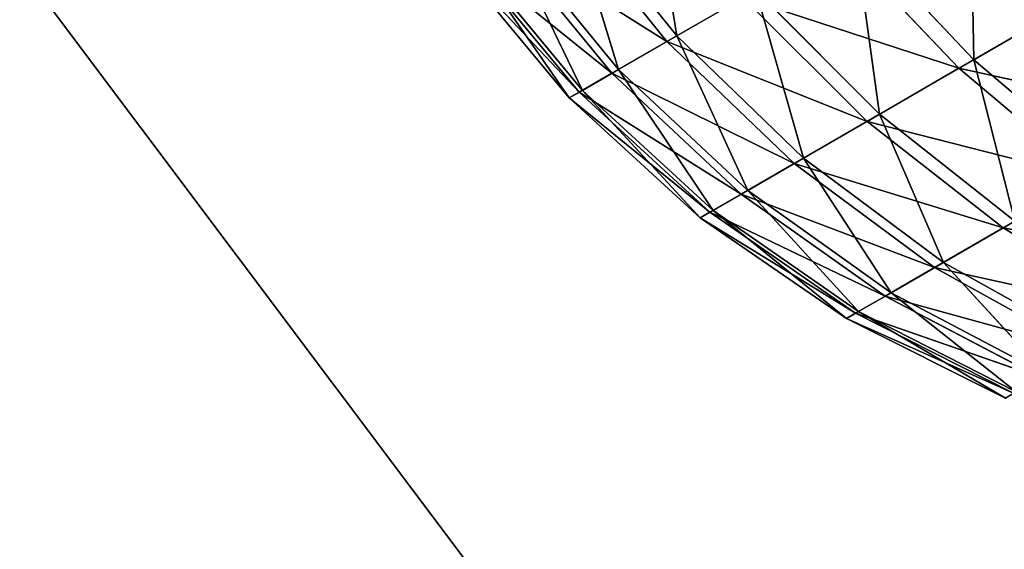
# Model space of a CAD drawing. Extents: x 604 to 1164, y 0 to 1306.
# Tile 161 of 256: x 947 to 969, y 184 to 196. Entities that reach past the tile are written whole.
import ezdxf

# ---------------------------------------------------------------- set-up
doc = ezdxf.new("R2010")
doc.units = 0
doc.header["$LTSCALE"] = 25.4
doc.layers.get('0').update_dxf_attribs({"color": 13, "linetype": 'CONTINUOUS'})

# ---------------------------------------------------------------- blocks, each defined once
blk = doc.blocks.new('MIST-8942_STL')
at = {"color": 7}
for p, q in [((369.625, 123.951, 1110.162), (367.183, 121.072, 1111.572)), ((369.625, 123.951, 1110.162), (367.183, 121.072, 1111.572)), ((367.183, 121.072, 1111.572), (372.409, 122.666, 1112.709)), ((367.183, 121.072, 1111.572), (372.409, 122.666, 1112.709)), ((364.487, 121.852, 1108.742), (367.183, 121.072, 1111.572)), ((364.487, 121.852, 1108.742), (367.183, 121.072, 1111.572)), ((362.337, 118.462, 1109.983), (367.183, 121.072, 1111.572)), ((362.337, 118.462, 1109.983), (367.183, 121.072, 1111.572)), ((367.183, 121.072, 1111.572), (365.121, 117.821, 1112.763)), ((367.183, 121.072, 1111.572), (365.121, 117.821, 1112.763)), ((367.183, 121.072, 1111.572), (370.116, 119.961, 1114.033)), ((367.183, 121.072, 1111.572), (370.116, 119.961, 1114.033)), ((365.121, 117.821, 1112.763), (370.116, 119.961, 1114.033)), ((365.121, 117.821, 1112.763), (370.116, 119.961, 1114.033)), ((370.116, 119.961, 1114.033), (368.179, 116.908, 1115.152)), ((370.116, 119.961, 1114.033), (368.179, 116.908, 1115.152)), ((368.179, 116.908, 1115.152), (373.228, 118.542, 1116.079)), ((368.179, 116.908, 1115.152), (373.228, 118.542, 1116.079)), ((362.337, 118.462, 1109.983), (360.626, 114.753, 1110.971)), ((362.337, 118.462, 1109.983), (360.626, 114.753, 1110.971)), ((362.337, 118.462, 1109.983), (365.121, 117.821, 1112.763)), ((362.337, 118.462, 1109.983), (365.121, 117.821, 1112.763)), ((360.626, 114.753, 1110.971), (365.121, 117.821, 1112.763)), ((360.626, 114.753, 1110.971), (365.121, 117.821, 1112.763)), ((365.121, 117.821, 1112.763), (363.481, 114.264, 1113.71)), ((365.121, 117.821, 1112.763), (363.481, 114.264, 1113.71)), ((365.121, 117.821, 1112.763), (368.179, 116.908, 1115.152)), ((365.121, 117.821, 1112.763), (368.179, 116.908, 1115.152)), ((363.481, 114.264, 1113.71), (368.179, 116.908, 1115.152)), ((363.481, 114.264, 1113.71), (368.179, 116.908, 1115.152)), ((368.179, 116.908, 1115.152), (366.638, 113.567, 1116.041)), ((368.179, 116.908, 1115.152), (366.638, 113.567, 1116.041)), ((368.179, 116.908, 1115.152), (371.452, 115.741, 1117.105)), ((368.179, 116.908, 1115.152), (371.452, 115.741, 1117.105)), ((366.638, 113.567, 1116.041), (371.452, 115.741, 1117.105)), ((366.638, 113.567, 1116.041), (371.452, 115.741, 1117.105)), ((358.129, 115.026, 1107.876), (360.626, 114.753, 1110.971)), ((358.129, 115.026, 1107.876), (360.626, 114.753, 1110.971)), ((356.865, 110.984, 1108.606), (360.626, 114.753, 1110.971)), ((356.865, 110.984, 1108.606), (360.626, 114.753, 1110.971)), ((360.626, 114.753, 1110.971), (359.391, 110.801, 1111.684)), ((360.626, 114.753, 1110.971), (359.391, 110.801, 1111.684)), ((360.626, 114.753, 1110.971), (363.481, 114.264, 1113.71)), ((360.626, 114.753, 1110.971), (363.481, 114.264, 1113.71)), ((359.391, 110.801, 1111.684), (363.481, 114.264, 1113.71)), ((359.391, 110.801, 1111.684), (363.481, 114.264, 1113.71)), ((363.481, 114.264, 1113.71), (362.295, 110.474, 1114.394)), ((363.481, 114.264, 1113.71), (362.295, 110.474, 1114.394)), ((363.481, 114.264, 1113.71), (366.638, 113.567, 1116.041)), ((363.481, 114.264, 1113.71), (366.638, 113.567, 1116.041)), ((362.295, 110.474, 1114.394), (366.638, 113.567, 1116.041)), ((362.295, 110.474, 1114.394), (366.638, 113.567, 1116.041)), ((366.638, 113.567, 1116.041), (365.525, 110.007, 1116.684)), ((366.638, 113.567, 1116.041), (365.525, 110.007, 1116.684)), ((366.638, 113.567, 1116.041), (370.039, 112.677, 1117.921)), ((366.638, 113.567, 1116.041), (370.039, 112.677, 1117.921)), ((365.525, 110.007, 1116.684), (370.039, 112.677, 1117.921)), ((365.525, 110.007, 1116.684), (370.039, 112.677, 1117.921)), ((356.112, 106.775, 1109.04), (359.391, 110.801, 1111.684)), ((356.112, 106.775, 1109.04), (359.391, 110.801, 1111.684)), ((356.865, 110.984, 1108.606), (359.391, 110.801, 1111.684)), ((356.865, 110.984, 1108.606), (359.391, 110.801, 1111.684)), ((359.391, 110.801, 1111.684), (358.654, 106.686, 1112.109)), ((359.391, 110.801, 1111.684), (358.654, 106.686, 1112.109)), ((359.391, 110.801, 1111.684), (362.295, 110.474, 1114.394)), ((359.391, 110.801, 1111.684), (362.295, 110.474, 1114.394)), ((358.654, 106.686, 1112.109), (362.295, 110.474, 1114.394)), ((358.654, 106.686, 1112.109), (362.295, 110.474, 1114.394)), ((362.295, 110.474, 1114.394), (361.589, 106.527, 1114.802)), ((362.295, 110.474, 1114.394), (361.589, 106.527, 1114.802)), ((362.295, 110.474, 1114.394), (365.525, 110.007, 1116.684)), ((362.295, 110.474, 1114.394), (365.525, 110.007, 1116.684)), ((361.589, 106.527, 1114.802), (365.525, 110.007, 1116.684)), ((361.589, 106.527, 1114.802), (365.525, 110.007, 1116.684)), ((365.525, 110.007, 1116.684), (364.862, 106.301, 1117.067)), ((365.525, 110.007, 1116.684), (364.862, 106.301, 1117.067)), ((365.525, 110.007, 1116.684), (369.017, 109.411, 1118.51)), ((365.525, 110.007, 1116.684), (369.017, 109.411, 1118.51)), ((364.862, 106.301, 1117.067), (369.017, 109.411, 1118.51)), ((364.862, 106.301, 1117.067), (369.017, 109.411, 1118.51)), ((355.885, 102.485, 1109.171), (358.654, 106.686, 1112.109)), ((355.885, 102.485, 1109.171), (358.654, 106.686, 1112.109)), ((356.112, 106.775, 1109.04), (358.654, 106.686, 1112.109)), ((356.112, 106.775, 1109.04), (358.654, 106.686, 1112.109)), ((358.654, 106.686, 1112.109), (358.433, 102.492, 1112.237)), ((358.654, 106.686, 1112.109), (358.433, 102.492, 1112.237)), ((358.654, 106.686, 1112.109), (361.589, 106.527, 1114.802)), ((358.654, 106.686, 1112.109), (361.589, 106.527, 1114.802)), ((358.433, 102.492, 1112.237), (361.589, 106.527, 1114.802)), ((358.433, 102.492, 1112.237), (361.589, 106.527, 1114.802)), ((361.589, 106.527, 1114.802), (361.377, 102.505, 1114.925)), ((361.589, 106.527, 1114.802), (361.377, 102.505, 1114.925)), ((361.589, 106.527, 1114.802), (364.862, 106.301, 1117.067)), ((361.589, 106.527, 1114.802), (364.862, 106.301, 1117.067)), ((361.377, 102.505, 1114.925), (364.862, 106.301, 1117.067)), ((361.377, 102.505, 1114.925), (364.862, 106.301, 1117.067)), ((364.862, 106.301, 1117.067), (364.662, 102.523, 1117.182)), ((364.862, 106.301, 1117.067), (364.662, 102.523, 1117.182)), ((364.862, 106.301, 1117.067), (368.409, 106.011, 1118.861)), ((364.862, 106.301, 1117.067), (368.409, 106.011, 1118.861)), ((364.662, 102.523, 1117.182), (368.409, 106.011, 1118.861)), ((364.662, 102.523, 1117.182), (368.409, 106.011, 1118.861)), ((355.885, 102.485, 1109.171), (358.433, 102.492, 1112.237)), ((355.885, 102.485, 1109.171), (358.433, 102.492, 1112.237)), ((356.19, 98.202, 1108.996), (358.433, 102.492, 1112.237)), ((356.19, 98.202, 1108.996), (358.433, 102.492, 1112.237)), ((358.433, 102.492, 1112.237), (361.377, 102.505, 1114.925)), ((358.433, 102.492, 1112.237), (361.377, 102.505, 1114.925)), ((358.433, 102.492, 1112.237), (358.73, 98.304, 1112.066)), ((358.433, 102.492, 1112.237), (358.73, 98.304, 1112.066)), ((358.73, 98.304, 1112.066), (361.377, 102.505, 1114.925)), ((358.73, 98.304, 1112.066), (361.377, 102.505, 1114.925)), ((361.377, 102.505, 1114.925), (364.662, 102.523, 1117.182)), ((361.377, 102.505, 1114.925), (364.662, 102.523, 1117.182)), ((361.377, 102.505, 1114.925), (361.662, 98.489, 1114.76)), ((361.377, 102.505, 1114.925), (361.662, 98.489, 1114.76)), ((361.662, 98.489, 1114.76), (364.662, 102.523, 1117.182)), ((361.662, 98.489, 1114.76), (364.662, 102.523, 1117.182)), ((364.662, 102.523, 1117.182), (368.226, 102.546, 1118.967)), ((364.662, 102.523, 1117.182), (368.226, 102.546, 1118.967)), ((364.662, 102.523, 1117.182), (364.93, 98.751, 1117.027)), ((364.662, 102.523, 1117.182), (364.93, 98.751, 1117.027)), ((364.93, 98.751, 1117.027), (368.226, 102.546, 1118.967)), ((364.93, 98.751, 1117.027), (368.226, 102.546, 1118.967)), ((364.93, 98.751, 1117.027), (368.472, 99.086, 1118.825)), ((364.93, 98.751, 1117.027), (368.472, 99.086, 1118.825)), ((365.66, 95.061, 1116.606), (368.472, 99.086, 1118.825)), ((365.66, 95.061, 1116.606), (368.472, 99.086, 1118.825)), ((361.662, 98.489, 1114.76), (364.93, 98.751, 1117.027)), ((361.662, 98.489, 1114.76), (364.93, 98.751, 1117.027)), ((362.44, 94.56, 1114.311), (364.93, 98.751, 1117.027)), ((362.44, 94.56, 1114.311), (364.93, 98.751, 1117.027)), ((364.93, 98.751, 1117.027), (365.66, 95.061, 1116.606)), ((364.93, 98.751, 1117.027), (365.66, 95.061, 1116.606)), ((358.73, 98.304, 1112.066), (361.662, 98.489, 1114.76)), ((358.73, 98.304, 1112.066), (361.662, 98.489, 1114.76)), ((359.541, 94.208, 1111.598), (361.662, 98.489, 1114.76)), ((359.541, 94.208, 1111.598), (361.662, 98.489, 1114.76)), ((361.662, 98.489, 1114.76), (362.44, 94.56, 1114.311)), ((361.662, 98.489, 1114.76), (362.44, 94.56, 1114.311)), ((356.19, 98.202, 1108.996), (358.73, 98.304, 1112.066)), ((356.19, 98.202, 1108.996), (358.73, 98.304, 1112.066)), ((357.019, 94.012, 1108.517), (358.73, 98.304, 1112.066)), ((357.019, 94.012, 1108.517), (358.73, 98.304, 1112.066)), ((358.73, 98.304, 1112.066), (359.541, 94.208, 1111.598)), ((358.73, 98.304, 1112.066), (359.541, 94.208, 1111.598)), ((365.66, 95.061, 1116.606), (369.142, 95.701, 1118.438)), ((365.66, 95.061, 1116.606), (369.142, 95.701, 1118.438)), ((366.838, 91.529, 1115.926), (369.142, 95.701, 1118.438)), ((366.838, 91.529, 1115.926), (369.142, 95.701, 1118.438)), ((362.44, 94.56, 1114.311), (365.66, 95.061, 1116.606)), ((362.44, 94.56, 1114.311), (365.66, 95.061, 1116.606)), ((363.693, 90.799, 1113.587), (365.66, 95.061, 1116.606)), ((363.693, 90.799, 1113.587), (365.66, 95.061, 1116.606)), ((365.66, 95.061, 1116.606), (366.838, 91.529, 1115.926)), ((365.66, 95.061, 1116.606), (366.838, 91.529, 1115.926)), ((359.541, 94.208, 1111.598), (362.44, 94.56, 1114.311)), ((359.541, 94.208, 1111.598), (362.44, 94.56, 1114.311)), ((360.848, 90.287, 1110.843), (362.44, 94.56, 1114.311)), ((360.848, 90.287, 1110.843), (362.44, 94.56, 1114.311)), ((362.44, 94.56, 1114.311), (363.693, 90.799, 1113.587)), ((362.44, 94.56, 1114.311), (363.693, 90.799, 1113.587)), ((357.019, 94.012, 1108.517), (359.541, 94.208, 1111.598)), ((357.019, 94.012, 1108.517), (359.541, 94.208, 1111.598)), ((358.356, 90.001, 1107.745), (359.541, 94.208, 1111.598)), ((358.356, 90.001, 1107.745), (359.541, 94.208, 1111.598)), ((359.541, 94.208, 1111.598), (360.848, 90.287, 1110.843)), ((359.541, 94.208, 1111.598), (360.848, 90.287, 1110.843)), ((366.838, 91.529, 1115.926), (370.222, 92.461, 1117.815)), ((366.838, 91.529, 1115.926), (370.222, 92.461, 1117.815)), ((363.693, 90.799, 1113.587), (366.838, 91.529, 1115.926)), ((363.693, 90.799, 1113.587), (366.838, 91.529, 1115.926)), ((365.398, 87.283, 1112.603), (366.838, 91.529, 1115.926)), ((365.398, 87.283, 1112.603), (366.838, 91.529, 1115.926)), ((366.838, 91.529, 1115.926), (368.439, 88.226, 1115.002)), ((366.838, 91.529, 1115.926), (368.439, 88.226, 1115.002)), ((360.848, 90.287, 1110.843), (363.693, 90.799, 1113.587)), ((360.848, 90.287, 1110.843), (363.693, 90.799, 1113.587)), ((362.625, 86.62, 1109.817), (363.693, 90.799, 1113.587)), ((362.625, 86.62, 1109.817), (363.693, 90.799, 1113.587)), ((363.693, 90.799, 1113.587), (365.398, 87.283, 1112.603)), ((363.693, 90.799, 1113.587), (365.398, 87.283, 1112.603)), ((358.356, 90.001, 1107.745), (360.848, 90.287, 1110.843)), ((358.356, 90.001, 1107.745), (360.848, 90.287, 1110.843)), ((360.174, 86.25, 1106.695), (360.848, 90.287, 1110.843)), ((360.174, 86.25, 1106.695), (360.848, 90.287, 1110.843)), ((360.848, 90.287, 1110.843), (362.625, 86.62, 1109.817)), ((360.848, 90.287, 1110.843), (362.625, 86.62, 1109.817)), ((365.398, 87.283, 1112.603), (368.439, 88.226, 1115.002)), ((365.398, 87.283, 1112.603), (368.439, 88.226, 1115.002)), ((367.518, 84.082, 1111.379), (368.439, 88.226, 1115.002)), ((367.518, 84.082, 1111.379), (368.439, 88.226, 1115.002)), ((362.625, 86.62, 1109.817), (365.398, 87.283, 1112.603)), ((362.625, 86.62, 1109.817), (365.398, 87.283, 1112.603)), ((364.836, 83.283, 1108.54), (365.398, 87.283, 1112.603)), ((364.836, 83.283, 1108.54), (365.398, 87.283, 1112.603)), ((365.398, 87.283, 1112.603), (367.518, 84.082, 1111.379)), ((365.398, 87.283, 1112.603), (367.518, 84.082, 1111.379)), ((367.518, 84.082, 1111.379), (370.43, 85.22, 1113.852)), ((367.518, 84.082, 1111.379), (370.43, 85.22, 1113.852)), ((364.836, 83.283, 1108.54), (367.518, 84.082, 1111.379)), ((364.836, 83.283, 1108.54), (367.518, 84.082, 1111.379)), ((367.436, 80.343, 1107.039), (367.518, 84.082, 1111.379)), ((367.436, 80.343, 1107.039), (367.518, 84.082, 1111.379)), ((367.518, 84.082, 1111.379), (370.012, 81.263, 1109.939)), ((367.518, 84.082, 1111.379), (370.012, 81.263, 1109.939)), ((283.508, 4.65, 1026), (433.693, 4.65, 1225.861)), ((283.508, 4.65, 1026), (433.693, 4.65, 1225.861))]:
    blk.add_line(p, q, dxfattribs=at)
mesh = blk.add_polyface(dxfattribs=at)
corners = [(525.995, 137.15, 1166), (302.993, 137.15, 1037.25), (302.618, 136.949, 1037.9)]
mesh.append_faces([[corners[k] for k in face] for face in [(0, 1, 2)]], dxfattribs={"color": 7})
mesh = blk.add_polyface(dxfattribs=at)
corners = [(525.62, 136.949, 1166.65), (525.995, 137.15, 1166), (302.618, 136.949, 1037.9)]
mesh.append_faces([[corners[k] for k in face] for face in [(0, 1, 2)]], dxfattribs={"color": 7})
mesh = blk.add_polyface(dxfattribs=at)
corners = [(526.37, 136.949, 1165.35), (303.368, 136.949, 1036.6), (302.993, 137.15, 1037.25)]
mesh.append_faces([[corners[k] for k in face] for face in [(0, 1, 2)]], dxfattribs={"color": 7})
mesh = blk.add_polyface(dxfattribs=at)
corners = [(525.995, 137.15, 1166), (526.37, 136.949, 1165.35), (302.993, 137.15, 1037.25)]
mesh.append_faces([[corners[k] for k in face] for face in [(0, 1, 2)]], dxfattribs={"color": 7})
mesh = blk.add_polyface(dxfattribs=at)
corners = [(525.62, 136.949, 1166.65), (302.618, 136.949, 1037.9), (302.344, 136.4, 1038.375)]
mesh.append_faces([[corners[k] for k in face] for face in [(0, 1, 2)]], dxfattribs={"color": 7})
mesh = blk.add_polyface(dxfattribs=at)
corners = [(525.345, 136.4, 1167.125), (525.62, 136.949, 1166.65), (302.344, 136.4, 1038.375)]
mesh.append_faces([[corners[k] for k in face] for face in [(0, 1, 2)]], dxfattribs={"color": 7})
mesh = blk.add_polyface(dxfattribs=at)
corners = [(526.644, 136.4, 1164.875), (303.643, 136.4, 1036.125), (303.368, 136.949, 1036.6)]
mesh.append_faces([[corners[k] for k in face] for face in [(0, 1, 2)]], dxfattribs={"color": 7})
mesh = blk.add_polyface(dxfattribs=at)
corners = [(526.37, 136.949, 1165.35), (526.644, 136.4, 1164.875), (303.368, 136.949, 1036.6)]
mesh.append_faces([[corners[k] for k in face] for face in [(0, 1, 2)]], dxfattribs={"color": 7})
mesh = blk.add_polyface(dxfattribs=at)
corners = [(525.345, 136.4, 1167.125), (302.344, 136.4, 1038.375), (302.243, 135.65, 1038.549)]
mesh.append_faces([[corners[k] for k in face] for face in [(0, 1, 2)]], dxfattribs={"color": 7})
mesh = blk.add_polyface(dxfattribs=at)
corners = [(525.345, 136.4, 1167.125), (302.243, 135.65, 1038.549), (525.245, 135.65, 1167.299)]
mesh.append_faces([[corners[k] for k in face] for face in [(0, 1, 2)]], dxfattribs={"color": 7})
mesh = blk.add_polyface(dxfattribs=at)
corners = [(526.745, 135.65, 1164.701), (303.643, 136.4, 1036.125), (526.644, 136.4, 1164.875)]
mesh.append_faces([[corners[k] for k in face] for face in [(0, 1, 2)]], dxfattribs={"color": 7})
mesh = blk.add_polyface(dxfattribs=at)
corners = [(526.745, 135.65, 1164.701), (303.743, 135.65, 1035.951), (303.643, 136.4, 1036.125)]
mesh.append_faces([[corners[k] for k in face] for face in [(0, 1, 2)]], dxfattribs={"color": 7})
mesh = blk.add_polyface(dxfattribs=at)
corners = [(525.245, 135.65, 1167.299), (302.243, 135.65, 1038.549), (302.344, 134.9, 1038.375)]
mesh.append_faces([[corners[k] for k in face] for face in [(0, 1, 2)]], dxfattribs={"color": 7})
mesh = blk.add_polyface(dxfattribs=at)
corners = [(525.345, 134.9, 1167.125), (525.245, 135.65, 1167.299), (302.344, 134.9, 1038.375)]
mesh.append_faces([[corners[k] for k in face] for face in [(0, 1, 2)]], dxfattribs={"color": 7})
mesh = blk.add_polyface(dxfattribs=at)
corners = [(526.644, 134.9, 1164.875), (303.643, 134.9, 1036.125), (303.743, 135.65, 1035.951)]
mesh.append_faces([[corners[k] for k in face] for face in [(0, 1, 2)]], dxfattribs={"color": 7})
mesh = blk.add_polyface(dxfattribs=at)
corners = [(526.745, 135.65, 1164.701), (526.644, 134.9, 1164.875), (303.743, 135.65, 1035.951)]
mesh.append_faces([[corners[k] for k in face] for face in [(0, 1, 2)]], dxfattribs={"color": 7})
mesh = blk.add_polyface(dxfattribs=at)
corners = [(525.345, 134.9, 1167.125), (302.344, 134.9, 1038.375), (302.618, 134.351, 1037.9)]
mesh.append_faces([[corners[k] for k in face] for face in [(0, 1, 2)]], dxfattribs={"color": 7})
mesh = blk.add_polyface(dxfattribs=at)
corners = [(525.345, 134.9, 1167.125), (302.618, 134.351, 1037.9), (525.62, 134.351, 1166.65)]
mesh.append_faces([[corners[k] for k in face] for face in [(0, 1, 2)]], dxfattribs={"color": 7})
mesh = blk.add_polyface(dxfattribs=at)
corners = [(526.37, 134.351, 1165.35), (303.368, 134.351, 1036.6), (303.643, 134.9, 1036.125)]
mesh.append_faces([[corners[k] for k in face] for face in [(0, 1, 2)]], dxfattribs={"color": 7})
mesh = blk.add_polyface(dxfattribs=at)
corners = [(526.37, 134.351, 1165.35), (303.643, 134.9, 1036.125), (526.644, 134.9, 1164.875)]
mesh.append_faces([[corners[k] for k in face] for face in [(0, 1, 2)]], dxfattribs={"color": 7})
mesh = blk.add_polyface(dxfattribs=at)
corners = [(525.62, 134.351, 1166.65), (302.618, 134.351, 1037.9), (302.993, 134.15, 1037.25)]
mesh.append_faces([[corners[k] for k in face] for face in [(0, 1, 2)]], dxfattribs={"color": 7})
mesh = blk.add_polyface(dxfattribs=at)
corners = [(525.62, 134.351, 1166.65), (302.993, 134.15, 1037.25), (525.995, 134.15, 1166)]
mesh.append_faces([[corners[k] for k in face] for face in [(0, 1, 2)]], dxfattribs={"color": 7})
mesh = blk.add_polyface(dxfattribs=at)
corners = [(525.995, 134.15, 1166), (302.993, 134.15, 1037.25), (303.368, 134.351, 1036.6)]
mesh.append_faces([[corners[k] for k in face] for face in [(0, 1, 2)]], dxfattribs={"color": 7})
mesh = blk.add_polyface(dxfattribs=at)
corners = [(525.995, 134.15, 1166), (303.368, 134.351, 1036.6), (526.37, 134.351, 1165.35)]
mesh.append_faces([[corners[k] for k in face] for face in [(0, 1, 2)]], dxfattribs={"color": 7})
mesh = blk.add_polyface(dxfattribs=at)
corners = [(367.183, 121.072, 1111.572), (369.625, 123.951, 1110.162), (364.487, 121.852, 1108.742)]
mesh.append_faces([[corners[k] for k in face] for face in [(0, 1, 2)]], dxfattribs={"color": 7})
mesh = blk.add_polyface(dxfattribs=at)
corners = [(372.409, 122.666, 1112.709), (369.625, 123.951, 1110.162), (367.183, 121.072, 1111.572)]
mesh.append_faces([[corners[k] for k in face] for face in [(0, 1, 2)]], dxfattribs={"color": 7})
mesh = blk.add_polyface(dxfattribs=at)
corners = [(372.409, 122.666, 1112.709), (367.183, 121.072, 1111.572), (370.116, 119.961, 1114.033)]
mesh.append_faces([[corners[k] for k in face] for face in [(0, 1, 2)]], dxfattribs={"color": 7})
mesh = blk.add_polyface(dxfattribs=at)
corners = [(367.183, 121.072, 1111.572), (364.487, 121.852, 1108.742), (362.337, 118.462, 1109.983)]
mesh.append_faces([[corners[k] for k in face] for face in [(0, 1, 2)]], dxfattribs={"color": 7})
mesh = blk.add_polyface(dxfattribs=at)
corners = [(367.183, 121.072, 1111.572), (362.337, 118.462, 1109.983), (365.121, 117.821, 1112.763)]
mesh.append_faces([[corners[k] for k in face] for face in [(0, 1, 2)]], dxfattribs={"color": 7})
mesh = blk.add_polyface(dxfattribs=at)
corners = [(370.116, 119.961, 1114.033), (367.183, 121.072, 1111.572), (365.121, 117.821, 1112.763)]
mesh.append_faces([[corners[k] for k in face] for face in [(0, 1, 2)]], dxfattribs={"color": 7})
mesh = blk.add_polyface(dxfattribs=at)
corners = [(370.116, 119.961, 1114.033), (365.121, 117.821, 1112.763), (368.179, 116.908, 1115.152)]
mesh.append_faces([[corners[k] for k in face] for face in [(0, 1, 2)]], dxfattribs={"color": 7})
mesh = blk.add_polyface(dxfattribs=at)
corners = [(373.228, 118.542, 1116.079), (370.116, 119.961, 1114.033), (368.179, 116.908, 1115.152)]
mesh.append_faces([[corners[k] for k in face] for face in [(0, 1, 2)]], dxfattribs={"color": 7})
mesh = blk.add_polyface(dxfattribs=at)
corners = [(373.228, 118.542, 1116.079), (368.179, 116.908, 1115.152), (371.452, 115.741, 1117.105)]
mesh.append_faces([[corners[k] for k in face] for face in [(0, 1, 2)]], dxfattribs={"color": 7})
mesh = blk.add_polyface(dxfattribs=at)
corners = [(362.337, 118.462, 1109.983), (358.129, 115.026, 1107.876), (360.626, 114.753, 1110.971)]
mesh.append_faces([[corners[k] for k in face] for face in [(0, 1, 2)]], dxfattribs={"color": 7})
mesh = blk.add_polyface(dxfattribs=at)
corners = [(365.121, 117.821, 1112.763), (362.337, 118.462, 1109.983), (360.626, 114.753, 1110.971)]
mesh.append_faces([[corners[k] for k in face] for face in [(0, 1, 2)]], dxfattribs={"color": 7})
mesh = blk.add_polyface(dxfattribs=at)
corners = [(365.121, 117.821, 1112.763), (360.626, 114.753, 1110.971), (363.481, 114.264, 1113.71)]
mesh.append_faces([[corners[k] for k in face] for face in [(0, 1, 2)]], dxfattribs={"color": 7})
mesh = blk.add_polyface(dxfattribs=at)
corners = [(368.179, 116.908, 1115.152), (365.121, 117.821, 1112.763), (363.481, 114.264, 1113.71)]
mesh.append_faces([[corners[k] for k in face] for face in [(0, 1, 2)]], dxfattribs={"color": 7})
mesh = blk.add_polyface(dxfattribs=at)
corners = [(368.179, 116.908, 1115.152), (363.481, 114.264, 1113.71), (366.638, 113.567, 1116.041)]
mesh.append_faces([[corners[k] for k in face] for face in [(0, 1, 2)]], dxfattribs={"color": 7})
mesh = blk.add_polyface(dxfattribs=at)
corners = [(371.452, 115.741, 1117.105), (368.179, 116.908, 1115.152), (366.638, 113.567, 1116.041)]
mesh.append_faces([[corners[k] for k in face] for face in [(0, 1, 2)]], dxfattribs={"color": 7})
mesh = blk.add_polyface(dxfattribs=at)
corners = [(371.452, 115.741, 1117.105), (366.638, 113.567, 1116.041), (370.039, 112.677, 1117.921)]
mesh.append_faces([[corners[k] for k in face] for face in [(0, 1, 2)]], dxfattribs={"color": 7})
mesh = blk.add_polyface(dxfattribs=at)
corners = [(358.129, 115.026, 1107.876), (356.865, 110.984, 1108.606), (360.626, 114.753, 1110.971)]
mesh.append_faces([[corners[k] for k in face] for face in [(0, 1, 2)]], dxfattribs={"color": 7})
mesh = blk.add_polyface(dxfattribs=at)
corners = [(360.626, 114.753, 1110.971), (356.865, 110.984, 1108.606), (359.391, 110.801, 1111.684)]
mesh.append_faces([[corners[k] for k in face] for face in [(0, 1, 2)]], dxfattribs={"color": 7})
mesh = blk.add_polyface(dxfattribs=at)
corners = [(363.481, 114.264, 1113.71), (360.626, 114.753, 1110.971), (359.391, 110.801, 1111.684)]
mesh.append_faces([[corners[k] for k in face] for face in [(0, 1, 2)]], dxfattribs={"color": 7})
mesh = blk.add_polyface(dxfattribs=at)
corners = [(363.481, 114.264, 1113.71), (359.391, 110.801, 1111.684), (362.295, 110.474, 1114.394)]
mesh.append_faces([[corners[k] for k in face] for face in [(0, 1, 2)]], dxfattribs={"color": 7})
mesh = blk.add_polyface(dxfattribs=at)
corners = [(366.638, 113.567, 1116.041), (363.481, 114.264, 1113.71), (362.295, 110.474, 1114.394)]
mesh.append_faces([[corners[k] for k in face] for face in [(0, 1, 2)]], dxfattribs={"color": 7})
mesh = blk.add_polyface(dxfattribs=at)
corners = [(366.638, 113.567, 1116.041), (362.295, 110.474, 1114.394), (365.525, 110.007, 1116.684)]
mesh.append_faces([[corners[k] for k in face] for face in [(0, 1, 2)]], dxfattribs={"color": 7})
mesh = blk.add_polyface(dxfattribs=at)
corners = [(370.039, 112.677, 1117.921), (366.638, 113.567, 1116.041), (365.525, 110.007, 1116.684)]
mesh.append_faces([[corners[k] for k in face] for face in [(0, 1, 2)]], dxfattribs={"color": 7})
mesh = blk.add_polyface(dxfattribs=at)
corners = [(370.039, 112.677, 1117.921), (365.525, 110.007, 1116.684), (369.017, 109.411, 1118.51)]
mesh.append_faces([[corners[k] for k in face] for face in [(0, 1, 2)]], dxfattribs={"color": 7})
mesh = blk.add_polyface(dxfattribs=at)
corners = [(356.865, 110.984, 1108.606), (356.112, 106.775, 1109.04), (359.391, 110.801, 1111.684)]
mesh.append_faces([[corners[k] for k in face] for face in [(0, 1, 2)]], dxfattribs={"color": 7})
mesh = blk.add_polyface(dxfattribs=at)
corners = [(359.391, 110.801, 1111.684), (356.112, 106.775, 1109.04), (358.654, 106.686, 1112.109)]
mesh.append_faces([[corners[k] for k in face] for face in [(0, 1, 2)]], dxfattribs={"color": 7})
mesh = blk.add_polyface(dxfattribs=at)
corners = [(362.295, 110.474, 1114.394), (359.391, 110.801, 1111.684), (358.654, 106.686, 1112.109)]
mesh.append_faces([[corners[k] for k in face] for face in [(0, 1, 2)]], dxfattribs={"color": 7})
mesh = blk.add_polyface(dxfattribs=at)
corners = [(362.295, 110.474, 1114.394), (358.654, 106.686, 1112.109), (361.589, 106.527, 1114.802)]
mesh.append_faces([[corners[k] for k in face] for face in [(0, 1, 2)]], dxfattribs={"color": 7})
mesh = blk.add_polyface(dxfattribs=at)
corners = [(365.525, 110.007, 1116.684), (362.295, 110.474, 1114.394), (361.589, 106.527, 1114.802)]
mesh.append_faces([[corners[k] for k in face] for face in [(0, 1, 2)]], dxfattribs={"color": 7})
mesh = blk.add_polyface(dxfattribs=at)
corners = [(365.525, 110.007, 1116.684), (361.589, 106.527, 1114.802), (364.862, 106.301, 1117.067)]
mesh.append_faces([[corners[k] for k in face] for face in [(0, 1, 2)]], dxfattribs={"color": 7})
mesh = blk.add_polyface(dxfattribs=at)
corners = [(369.017, 109.411, 1118.51), (365.525, 110.007, 1116.684), (364.862, 106.301, 1117.067)]
mesh.append_faces([[corners[k] for k in face] for face in [(0, 1, 2)]], dxfattribs={"color": 7})
mesh = blk.add_polyface(dxfattribs=at)
corners = [(369.017, 109.411, 1118.51), (364.862, 106.301, 1117.067), (368.409, 106.011, 1118.861)]
mesh.append_faces([[corners[k] for k in face] for face in [(0, 1, 2)]], dxfattribs={"color": 7})
mesh = blk.add_polyface(dxfattribs=at)
corners = [(356.112, 106.775, 1109.04), (355.885, 102.485, 1109.171), (358.654, 106.686, 1112.109)]
mesh.append_faces([[corners[k] for k in face] for face in [(0, 1, 2)]], dxfattribs={"color": 7})
mesh = blk.add_polyface(dxfattribs=at)
corners = [(358.654, 106.686, 1112.109), (355.885, 102.485, 1109.171), (358.433, 102.492, 1112.237)]
mesh.append_faces([[corners[k] for k in face] for face in [(0, 1, 2)]], dxfattribs={"color": 7})
mesh = blk.add_polyface(dxfattribs=at)
corners = [(361.589, 106.527, 1114.802), (358.654, 106.686, 1112.109), (358.433, 102.492, 1112.237)]
mesh.append_faces([[corners[k] for k in face] for face in [(0, 1, 2)]], dxfattribs={"color": 7})
mesh = blk.add_polyface(dxfattribs=at)
corners = [(361.589, 106.527, 1114.802), (358.433, 102.492, 1112.237), (361.377, 102.505, 1114.925)]
mesh.append_faces([[corners[k] for k in face] for face in [(0, 1, 2)]], dxfattribs={"color": 7})
mesh = blk.add_polyface(dxfattribs=at)
corners = [(364.862, 106.301, 1117.067), (361.589, 106.527, 1114.802), (361.377, 102.505, 1114.925)]
mesh.append_faces([[corners[k] for k in face] for face in [(0, 1, 2)]], dxfattribs={"color": 7})
mesh = blk.add_polyface(dxfattribs=at)
corners = [(364.862, 106.301, 1117.067), (361.377, 102.505, 1114.925), (364.662, 102.523, 1117.182)]
mesh.append_faces([[corners[k] for k in face] for face in [(0, 1, 2)]], dxfattribs={"color": 7})
mesh = blk.add_polyface(dxfattribs=at)
corners = [(368.409, 106.011, 1118.861), (364.862, 106.301, 1117.067), (364.662, 102.523, 1117.182)]
mesh.append_faces([[corners[k] for k in face] for face in [(0, 1, 2)]], dxfattribs={"color": 7})
mesh = blk.add_polyface(dxfattribs=at)
corners = [(368.409, 106.011, 1118.861), (364.662, 102.523, 1117.182), (368.226, 102.546, 1118.967)]
mesh.append_faces([[corners[k] for k in face] for face in [(0, 1, 2)]], dxfattribs={"color": 7})
mesh = blk.add_polyface(dxfattribs=at)
corners = [(358.433, 102.492, 1112.237), (355.885, 102.485, 1109.171), (356.19, 98.202, 1108.996)]
mesh.append_faces([[corners[k] for k in face] for face in [(0, 1, 2)]], dxfattribs={"color": 7})
mesh = blk.add_polyface(dxfattribs=at)
corners = [(358.433, 102.492, 1112.237), (356.19, 98.202, 1108.996), (358.73, 98.304, 1112.066)]
mesh.append_faces([[corners[k] for k in face] for face in [(0, 1, 2)]], dxfattribs={"color": 7})
mesh = blk.add_polyface(dxfattribs=at)
corners = [(361.377, 102.505, 1114.925), (358.433, 102.492, 1112.237), (358.73, 98.304, 1112.066)]
mesh.append_faces([[corners[k] for k in face] for face in [(0, 1, 2)]], dxfattribs={"color": 7})
mesh = blk.add_polyface(dxfattribs=at)
corners = [(361.662, 98.489, 1114.76), (361.377, 102.505, 1114.925), (358.73, 98.304, 1112.066)]
mesh.append_faces([[corners[k] for k in face] for face in [(0, 1, 2)]], dxfattribs={"color": 7})
mesh = blk.add_polyface(dxfattribs=at)
corners = [(364.662, 102.523, 1117.182), (361.377, 102.505, 1114.925), (361.662, 98.489, 1114.76)]
mesh.append_faces([[corners[k] for k in face] for face in [(0, 1, 2)]], dxfattribs={"color": 7})
mesh = blk.add_polyface(dxfattribs=at)
corners = [(364.93, 98.751, 1117.027), (364.662, 102.523, 1117.182), (361.662, 98.489, 1114.76)]
mesh.append_faces([[corners[k] for k in face] for face in [(0, 1, 2)]], dxfattribs={"color": 7})
mesh = blk.add_polyface(dxfattribs=at)
corners = [(368.226, 102.546, 1118.967), (364.662, 102.523, 1117.182), (364.93, 98.751, 1117.027)]
mesh.append_faces([[corners[k] for k in face] for face in [(0, 1, 2)]], dxfattribs={"color": 7})
mesh = blk.add_polyface(dxfattribs=at)
corners = [(368.472, 99.086, 1118.825), (368.226, 102.546, 1118.967), (364.93, 98.751, 1117.027)]
mesh.append_faces([[corners[k] for k in face] for face in [(0, 1, 2)]], dxfattribs={"color": 7})
mesh = blk.add_polyface(dxfattribs=at)
corners = [(368.472, 99.086, 1118.825), (364.93, 98.751, 1117.027), (365.66, 95.061, 1116.606)]
mesh.append_faces([[corners[k] for k in face] for face in [(0, 1, 2)]], dxfattribs={"color": 7})
mesh = blk.add_polyface(dxfattribs=at)
corners = [(369.142, 95.701, 1118.438), (368.472, 99.086, 1118.825), (365.66, 95.061, 1116.606)]
mesh.append_faces([[corners[k] for k in face] for face in [(0, 1, 2)]], dxfattribs={"color": 7})
mesh = blk.add_polyface(dxfattribs=at)
corners = [(364.93, 98.751, 1117.027), (361.662, 98.489, 1114.76), (362.44, 94.56, 1114.311)]
mesh.append_faces([[corners[k] for k in face] for face in [(0, 1, 2)]], dxfattribs={"color": 7})
mesh = blk.add_polyface(dxfattribs=at)
corners = [(365.66, 95.061, 1116.606), (364.93, 98.751, 1117.027), (362.44, 94.56, 1114.311)]
mesh.append_faces([[corners[k] for k in face] for face in [(0, 1, 2)]], dxfattribs={"color": 7})
mesh = blk.add_polyface(dxfattribs=at)
corners = [(361.662, 98.489, 1114.76), (358.73, 98.304, 1112.066), (359.541, 94.208, 1111.598)]
mesh.append_faces([[corners[k] for k in face] for face in [(0, 1, 2)]], dxfattribs={"color": 7})
mesh = blk.add_polyface(dxfattribs=at)
corners = [(362.44, 94.56, 1114.311), (361.662, 98.489, 1114.76), (359.541, 94.208, 1111.598)]
mesh.append_faces([[corners[k] for k in face] for face in [(0, 1, 2)]], dxfattribs={"color": 7})
mesh = blk.add_polyface(dxfattribs=at)
corners = [(358.73, 98.304, 1112.066), (356.19, 98.202, 1108.996), (357.019, 94.012, 1108.517)]
mesh.append_faces([[corners[k] for k in face] for face in [(0, 1, 2)]], dxfattribs={"color": 7})
mesh = blk.add_polyface(dxfattribs=at)
corners = [(358.73, 98.304, 1112.066), (357.019, 94.012, 1108.517), (359.541, 94.208, 1111.598)]
mesh.append_faces([[corners[k] for k in face] for face in [(0, 1, 2)]], dxfattribs={"color": 7})
mesh = blk.add_polyface(dxfattribs=at)
corners = [(369.142, 95.701, 1118.438), (365.66, 95.061, 1116.606), (366.838, 91.529, 1115.926)]
mesh.append_faces([[corners[k] for k in face] for face in [(0, 1, 2)]], dxfattribs={"color": 7})
mesh = blk.add_polyface(dxfattribs=at)
corners = [(370.222, 92.461, 1117.815), (369.142, 95.701, 1118.438), (366.838, 91.529, 1115.926)]
mesh.append_faces([[corners[k] for k in face] for face in [(0, 1, 2)]], dxfattribs={"color": 7})
mesh = blk.add_polyface(dxfattribs=at)
corners = [(365.66, 95.061, 1116.606), (362.44, 94.56, 1114.311), (363.693, 90.799, 1113.587)]
mesh.append_faces([[corners[k] for k in face] for face in [(0, 1, 2)]], dxfattribs={"color": 7})
mesh = blk.add_polyface(dxfattribs=at)
corners = [(366.838, 91.529, 1115.926), (365.66, 95.061, 1116.606), (363.693, 90.799, 1113.587)]
mesh.append_faces([[corners[k] for k in face] for face in [(0, 1, 2)]], dxfattribs={"color": 7})
mesh = blk.add_polyface(dxfattribs=at)
corners = [(362.44, 94.56, 1114.311), (359.541, 94.208, 1111.598), (360.848, 90.287, 1110.843)]
mesh.append_faces([[corners[k] for k in face] for face in [(0, 1, 2)]], dxfattribs={"color": 7})
mesh = blk.add_polyface(dxfattribs=at)
corners = [(363.693, 90.799, 1113.587), (362.44, 94.56, 1114.311), (360.848, 90.287, 1110.843)]
mesh.append_faces([[corners[k] for k in face] for face in [(0, 1, 2)]], dxfattribs={"color": 7})
mesh = blk.add_polyface(dxfattribs=at)
corners = [(359.541, 94.208, 1111.598), (357.019, 94.012, 1108.517), (358.356, 90.001, 1107.745)]
mesh.append_faces([[corners[k] for k in face] for face in [(0, 1, 2)]], dxfattribs={"color": 7})
mesh = blk.add_polyface(dxfattribs=at)
corners = [(359.541, 94.208, 1111.598), (358.356, 90.001, 1107.745), (360.848, 90.287, 1110.843)]
mesh.append_faces([[corners[k] for k in face] for face in [(0, 1, 2)]], dxfattribs={"color": 7})
mesh = blk.add_polyface(dxfattribs=at)
corners = [(370.222, 92.461, 1117.815), (366.838, 91.529, 1115.926), (368.439, 88.226, 1115.002)]
mesh.append_faces([[corners[k] for k in face] for face in [(0, 1, 2)]], dxfattribs={"color": 7})
mesh = blk.add_polyface(dxfattribs=at)
corners = [(366.838, 91.529, 1115.926), (363.693, 90.799, 1113.587), (365.398, 87.283, 1112.603)]
mesh.append_faces([[corners[k] for k in face] for face in [(0, 1, 2)]], dxfattribs={"color": 7})
mesh = blk.add_polyface(dxfattribs=at)
corners = [(368.439, 88.226, 1115.002), (366.838, 91.529, 1115.926), (365.398, 87.283, 1112.603)]
mesh.append_faces([[corners[k] for k in face] for face in [(0, 1, 2)]], dxfattribs={"color": 7})
mesh = blk.add_polyface(dxfattribs=at)
corners = [(363.693, 90.799, 1113.587), (360.848, 90.287, 1110.843), (362.625, 86.62, 1109.817)]
mesh.append_faces([[corners[k] for k in face] for face in [(0, 1, 2)]], dxfattribs={"color": 7})
mesh = blk.add_polyface(dxfattribs=at)
corners = [(365.398, 87.283, 1112.603), (363.693, 90.799, 1113.587), (362.625, 86.62, 1109.817)]
mesh.append_faces([[corners[k] for k in face] for face in [(0, 1, 2)]], dxfattribs={"color": 7})
mesh = blk.add_polyface(dxfattribs=at)
corners = [(360.848, 90.287, 1110.843), (358.356, 90.001, 1107.745), (360.174, 86.25, 1106.695)]
mesh.append_faces([[corners[k] for k in face] for face in [(0, 1, 2)]], dxfattribs={"color": 7})
mesh = blk.add_polyface(dxfattribs=at)
corners = [(360.848, 90.287, 1110.843), (360.174, 86.25, 1106.695), (362.625, 86.62, 1109.817)]
mesh.append_faces([[corners[k] for k in face] for face in [(0, 1, 2)]], dxfattribs={"color": 7})
mesh = blk.add_polyface(dxfattribs=at)
corners = [(368.439, 88.226, 1115.002), (365.398, 87.283, 1112.603), (367.518, 84.082, 1111.379)]
mesh.append_faces([[corners[k] for k in face] for face in [(0, 1, 2)]], dxfattribs={"color": 7})
mesh = blk.add_polyface(dxfattribs=at)
corners = [(370.43, 85.22, 1113.852), (368.439, 88.226, 1115.002), (367.518, 84.082, 1111.379)]
mesh.append_faces([[corners[k] for k in face] for face in [(0, 1, 2)]], dxfattribs={"color": 7})
mesh = blk.add_polyface(dxfattribs=at)
corners = [(365.398, 87.283, 1112.603), (362.625, 86.62, 1109.817), (364.836, 83.283, 1108.54)]
mesh.append_faces([[corners[k] for k in face] for face in [(0, 1, 2)]], dxfattribs={"color": 7})
mesh = blk.add_polyface(dxfattribs=at)
corners = [(367.518, 84.082, 1111.379), (365.398, 87.283, 1112.603), (364.836, 83.283, 1108.54)]
mesh.append_faces([[corners[k] for k in face] for face in [(0, 1, 2)]], dxfattribs={"color": 7})
mesh = blk.add_polyface(dxfattribs=at)
corners = [(370.43, 85.22, 1113.852), (367.518, 84.082, 1111.379), (370.012, 81.263, 1109.939)]
mesh.append_faces([[corners[k] for k in face] for face in [(0, 1, 2)]], dxfattribs={"color": 7})
mesh = blk.add_polyface(dxfattribs=at)
corners = [(367.518, 84.082, 1111.379), (364.836, 83.283, 1108.54), (367.436, 80.343, 1107.039)]
mesh.append_faces([[corners[k] for k in face] for face in [(0, 1, 2)]], dxfattribs={"color": 7})
mesh = blk.add_polyface(dxfattribs=at)
corners = [(367.518, 84.082, 1111.379), (367.436, 80.343, 1107.039), (370.012, 81.263, 1109.939)]
mesh.append_faces([[corners[k] for k in face] for face in [(0, 1, 2)]], dxfattribs={"color": 7})
mesh = blk.add_polyface(dxfattribs=at)
corners = [(509.37, 4.65, 1133.173), (523.637, 4.65, 1095.554), (283.508, 4.65, 1026)]
mesh.append_faces([[corners[k] for k in face] for face in [(0, 1, 2)]], dxfattribs={"color": 7})
mesh = blk.add_polyface(dxfattribs=at)
corners = [(433.693, 4.65, 1225.861), (463.808, 4.65, 1199.181), (283.508, 4.65, 1026)]
mesh.append_faces([[corners[k] for k in face] for face in [(0, 1, 2)]], dxfattribs={"color": 7})
mesh = blk.add_polyface(dxfattribs=at)
corners = [(463.808, 4.65, 1199.181), (489.254, 4.65, 1168.016), (283.508, 4.65, 1026)]
mesh.append_faces([[corners[k] for k in face] for face in [(0, 1, 2)]], dxfattribs={"color": 7})
mesh = blk.add_polyface(dxfattribs=at)
corners = [(489.254, 4.65, 1168.016), (509.37, 4.65, 1133.173), (283.508, 4.65, 1026)]
mesh.append_faces([[corners[k] for k in face] for face in [(0, 1, 2)]], dxfattribs={"color": 7})
mesh = blk.add_polyface(dxfattribs=at)
corners = [(323.61, 4.65, 1272.763), (362.675, 4.65, 1263.134), (283.508, 4.65, 1026)]
mesh.append_faces([[corners[k] for k in face] for face in [(0, 1, 2)]], dxfattribs={"color": 7})
mesh = blk.add_polyface(dxfattribs=at)
corners = [(362.675, 4.65, 1263.134), (399.688, 4.65, 1247.364), (283.508, 4.65, 1026)]
mesh.append_faces([[corners[k] for k in face] for face in [(0, 1, 2)]], dxfattribs={"color": 7})
mesh = blk.add_polyface(dxfattribs=at)
corners = [(399.688, 4.65, 1247.364), (433.693, 4.65, 1225.861), (283.508, 4.65, 1026)]
mesh.append_faces([[corners[k] for k in face] for face in [(0, 1, 2)]], dxfattribs={"color": 7})

msp = doc.modelspace()

# ---------------------------------------------------------------- block references
at = {"color": 0, "extrusion": (0, -1, -3.82857e-16)}
msp.add_blockref('MIST-8942_STL', (600.607, 682.573, -1306), dxfattribs=at)

doc.saveas('drawing.dxf')
